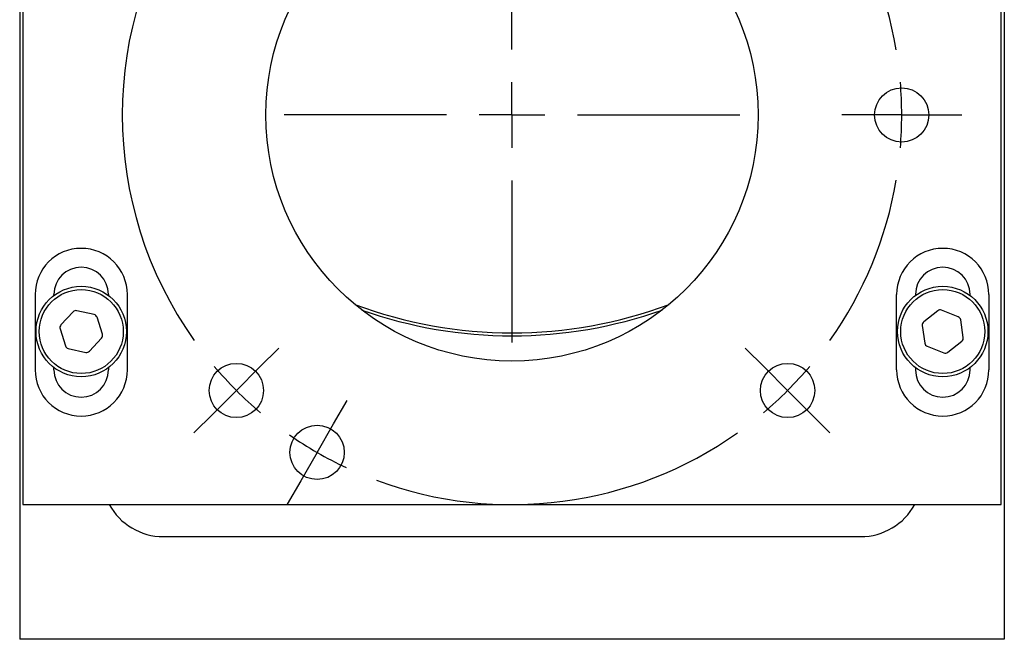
# Model space of a CAD drawing. Header units: inches. Extents: x 2.7 to 19.6, y 2.6 to 14.8.
# Tile 16 of 23: x 16.6 to 19.6, y 8.9 to 10.8. Entities that reach past the tile are written whole.
import ezdxf

# ---------------------------------------------------------------- set-up
doc = ezdxf.new("R2010")
doc.units = ezdxf.units.IN
doc.header["$MEASUREMENT"] = 0
doc.layers.add('SLD-0', color=7, linetype='Continuous')

# ---------------------------------------------------------------- blocks, each defined once
blk = doc.blocks.new('SW_CENTERMARKSYMBOL_4')
at = {"layer": 'SLD-0', "color": 0}
for p, q in [((-1.8313, 1.115), (-1.8726, 1.1866)), ((-1.7812, 1.0284), (-1.8313, 1.115)), ((-1.7812, 1.0284), (-1.7312, 0.9418)), ((-2.0979, 0.9104), (-2.1564, 0.9689)), ((-0.2771, 0.9104), (-0.2186, 0.9689)), ((-1.7312, 0.9418), (-1.6899, 0.8702)), ((-2.0272, 0.8397), (-2.0979, 0.9104)), ((-0.3478, 0.8397), (-0.2771, 0.9104)), ((-2.0272, 0.8397), (-1.9565, 0.769)), ((-0.3478, 0.8397), (-0.4185, 0.769)), ((-1.9565, 0.769), (-1.898, 0.7105)), ((-0.4185, 0.769), (-0.477, 0.7105)), ((-1.1875, 0.2), (-1.1875, 0.6937)), ((-1.1875, 0), (-1.1875, 0.1)), ((-1.3875, 0), (-1.8813, 0)), ((-1.1875, 0), (-1.2875, 0)), ((-1.1875, 0), (-1.1875, -0.1)), ((-1.1875, 0), (-1.0875, 0)), ((-0.9875, 0), (-0.4938, 0)), ((-0.1, 0), (-0.1827, 0)), ((0, 0), (-0.1, 0)), ((0, 0), (0.1, 0)), ((0.1, 0), (0.1827, 0)), ((-1.1875, -0.2), (-1.1875, -0.6937)), ((-1.9565, -0.769), (-1.898, -0.7105)), ((-0.4185, -0.769), (-0.477, -0.7105)), ((-2.0272, -0.8397), (-1.9565, -0.769)), ((-0.3478, -0.8397), (-0.4185, -0.769)), ((-2.0272, -0.8397), (-2.0979, -0.9104)), ((-0.3478, -0.8397), (-0.2771, -0.9104)), ((-1.7312, -0.9418), (-1.6899, -0.8702)), ((-2.0979, -0.9104), (-2.1564, -0.9689)), ((-0.2771, -0.9104), (-0.2186, -0.9689)), ((-1.7812, -1.0284), (-1.7312, -0.9418)), ((-1.7812, -1.0284), (-1.8313, -1.115)), ((-1.8313, -1.115), (-1.8726, -1.1866))]:
    blk.add_line(p, q, dxfattribs=at)
for start, end in [(54.6498, 110.3502), (115.1751, 120), (120, 124.8249), (130.1751, 135), (45, 49.8249), (135, 139.8249), (40.1751, 45), (144.6498, 215.3502), (9.6498, 35.3502), (0, 4.8249), (355.1751, 0), (324.6498, 350.3502), (220.1751, 225), (315, 319.8249), (225, 229.8249), (310.1751, 315), (235.1751, 240), (249.6498, 305.3502), (240, 244.8249)]:
    blk.add_arc((-1.1875, 0), 1.1875, start, end, dxfattribs=at)

msp = doc.modelspace()

# ---------------------------------------------------------------- linework, layer by layer
at = {"color": 7, "linetype": 'Continuous', "lineweight": 25}
for p, q in [((16.5684, 11.9412), (16.5684, 8.9412)), ((19.5684, 11.9412), (19.5684, 8.9412)), ((16.5784, 11.7262), (16.5784, 9.3522)), ((19.5584, 9.3522), (19.5584, 11.7262)), ((16.6154, 9.9922), (16.6154, 9.7622)), ((16.6729, 9.9892), (16.6729, 9.9922)), ((16.8389, 9.9922), (16.8389, 9.9892)), ((16.8964, 9.7622), (16.8964, 9.9922)), ((19.2404, 9.7622), (19.2404, 9.9922)), ((19.2979, 9.9922), (19.2979, 9.9892)), ((19.4639, 9.9892), (19.4639, 9.9922)), ((19.5214, 9.9922), (19.5214, 9.7622)), ((16.731, 9.9393), (16.694, 9.8992)), ((16.7955, 9.9308), (16.7423, 9.9428)), ((19.3658, 9.9424), (19.3229, 9.9087)), ((19.4282, 9.9239), (19.3775, 9.9441)), ((16.8204, 9.8707), (16.8042, 9.9228)), ((19.4433, 9.8606), (19.4355, 9.9146)), ((16.6914, 9.8876), (16.7076, 9.8356)), ((19.3186, 9.8977), (19.3264, 9.8437)), ((16.7808, 9.8191), (16.8178, 9.8592)), ((19.396, 9.8159), (19.4389, 9.8496)), ((16.7163, 9.8275), (16.7695, 9.8156)), ((19.3337, 9.8344), (19.3843, 9.8142)), ((16.6729, 9.7622), (16.6729, 9.7692)), ((16.8389, 9.7692), (16.8389, 9.7622)), ((19.2979, 9.7692), (19.2979, 9.7622)), ((19.4639, 9.7622), (19.4639, 9.7692)), ((16.5784, 9.3522), (19.5584, 9.3522)), ((17.0059, 9.2542), (19.1309, 9.2542)), ((19.5684, 8.9412), (16.5684, 8.9412))]:
    msp.add_line(p, q, dxfattribs=at)
for centre, radius in [((18.0684, 10.5392), 0.75), ((19.2559, 10.5392), 0.0827), ((16.7559, 9.8792), 0.1378), ((16.7559, 9.8792), 0.128), ((19.3809, 9.8792), 0.1378), ((19.3809, 9.8792), 0.128), ((17.2287, 9.6995), 0.0827), ((18.9081, 9.6995), 0.0827), ((17.4747, 9.5108), 0.0827)]:
    msp.add_circle(centre, radius, dxfattribs=at)
for centre, radius, start, end in [((16.7559, 9.9922), 0.1405, 0, 180), ((19.3809, 9.9922), 0.1405, 0, 180), ((16.7559, 9.9922), 0.083, 0, 180), ((19.3809, 9.9922), 0.083, 0, 180), ((18.0684, 11.2385), 1.3636, 249.454, 290.5446), ((16.7397, 9.9312), 0.0118, 77.2968, 137.2968), ((16.7929, 9.9192), 0.0118, 17.2968, 77.2968), ((18.0684, 11.2368), 1.3707, 250.5152, 289.4835), ((19.3731, 9.9332), 0.0118, 68.2132, 128.2132), ((19.3303, 9.8994), 0.0118, 128.2132, 188.2132), ((19.4238, 9.9129), 0.0118, 8.2132, 68.2132), ((16.7027, 9.8912), 0.0118, 137.2968, 197.2968), ((16.8091, 9.8672), 0.0118, 317.2968, 17.2968), ((19.338, 9.8454), 0.0118, 188.2132, 248.2132), ((19.4316, 9.8589), 0.0118, 308.2132, 8.2132), ((16.7189, 9.8391), 0.0118, 197.2968, 257.2968), ((16.7721, 9.8271), 0.0118, 257.2968, 317.2968), ((19.3887, 9.8252), 0.0118, 248.2132, 308.2132), ((16.7559, 9.7622), 0.1405, 180, 0), ((16.7559, 9.7622), 0.083, 180, 0), ((19.3809, 9.7622), 0.1405, 180, 0), ((19.3809, 9.7622), 0.083, 180, 0), ((17.0059, 9.4417), 0.1875, 208.5114, 270), ((19.1309, 9.4417), 0.1875, 270, 331.4886)]:
    msp.add_arc(centre, radius, start, end, dxfattribs=at)

# ---------------------------------------------------------------- block references
at = {"layer": 'SLD-0', "color": 7}
msp.add_blockref('SW_CENTERMARKSYMBOL_4', (19.2559, 10.5392), dxfattribs=at)

doc.saveas('drawing.dxf')
